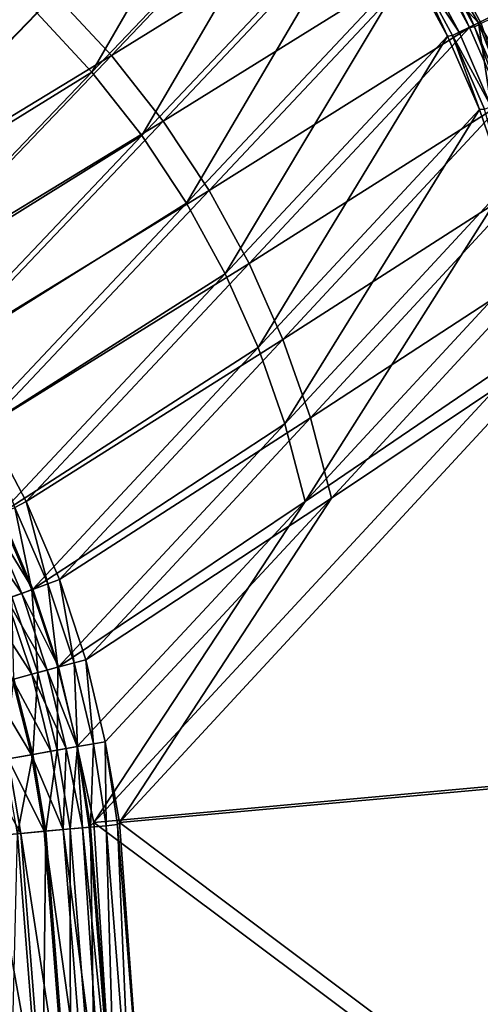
# Model space of a CAD drawing. Header units: metres. Extents: x 0 to 1200, y 0 to 700.
# Tile 48 of 51: x 1049 to 1097, y 462 to 564. Entities that reach past the tile are written whole.
import ezdxf

# ---------------------------------------------------------------- set-up
doc = ezdxf.new("R2010")
doc.units = ezdxf.units.M

msp = doc.modelspace()

# ---------------------------------------------------------------- linework, layer by layer
at = {"layer": 'None'}
for points in [[(1056.375732, 558.94812, -156.544449), (1074.008667, 589.388184, -7.801031), (1050.678223, 565.086182, -156.622437)], [(1079.644897, 583.356689, -7.808681), (1074.008667, 589.388184, -7.801031), (1056.375732, 558.94812, -156.544449)], [(1081.502441, 584.878967, -10.808367), (1058.423462, 560.647888, -158.376312), (1052.554443, 566.97113, -158.456665)], [(1081.502441, 584.878967, -10.808367), (1086.758057, 578.196899, -10.83075), (1058.423462, 560.647888, -158.376312)], [(1061.553223, 552.366516, -156.31163), (1079.644897, 583.356689, -7.808681), (1056.375732, 558.94812, -156.544449)], [(1084.747314, 576.870667, -7.830943), (1079.644897, 583.356689, -7.808681), (1061.553223, 552.366516, -156.31163)], [(1086.758057, 578.196899, -10.83075), (1063.75647, 553.867798, -158.136429), (1058.423462, 560.647888, -158.376312)], [(1086.758057, 578.196899, -10.83075), (1091.444702, 571.067017, -10.867885), (1063.75647, 553.867798, -158.136429)], [(1087.661865, 578.80835, -2.199858), (1096.448608, 564.056213, -2.228624), (1099.104126, 565.353027, -0.573609)], [(1096.448608, 564.056213, -2.228624), (1087.661865, 578.80835, -2.199858), (1090.455811, 570.467651, -4.741214)], [(1066.175537, 545.386658, -155.925674), (1084.747314, 576.870667, -7.830943), (1061.553223, 552.366516, -156.31163)], [(1089.296753, 569.951111, -7.868147), (1084.747314, 576.870667, -7.830943), (1066.175537, 545.386658, -155.925674)], [(1046.1875, 572.792542, -158.376312), (1052.554443, 566.97113, -158.456665), (1029.447632, 543.083435, -304.080109)], [(1091.444702, 571.067017, -10.867885), (1068.517578, 546.677307, -157.73877), (1063.75647, 553.867798, -158.136429)], [(1091.444702, 571.067017, -10.867885), (1095.505371, 563.575012, -10.91972), (1068.517578, 546.677307, -157.73877)], [(1095.505371, 563.575012, -10.91972), (1091.444702, 571.067017, -10.867885), (1091.949097, 571.186707, -9.253896)], [(1096.026001, 563.632629, -9.297109), (1091.949097, 571.186707, -9.253896), (1092.606079, 571.579407, -7.741082)], [(1096.026001, 563.632629, -9.297109), (1095.505371, 563.575012, -10.91972), (1091.949097, 571.186707, -9.253896)], [(1098.717529, 564.946533, -5.228558), (1096.710693, 563.966858, -7.775051), (1092.606079, 571.579407, -7.741082)], [(1092.606079, 571.579407, -7.741082), (1096.710693, 563.966858, -7.775051), (1096.026001, 563.632629, -9.297109)], [(1027.36853, 541.009949, -303.40863), (1050.678223, 565.086182, -156.622437), (1044.497192, 570.737183, -156.544449)], [(1070.207764, 538.05365, -155.388245), (1089.296753, 569.951111, -7.868147), (1066.175537, 545.386658, -155.925674)], [(1093.23938, 562.678955, -7.919918), (1089.296753, 569.951111, -7.868147), (1070.207764, 538.05365, -155.388245)], [(1089.296753, 569.951111, -7.868147), (1093.23938, 562.678955, -7.919918), (1089.798828, 570.07489, -6.254063)], [(1089.798828, 570.07489, -6.254063), (1094.442017, 563.076172, -4.775179), (1090.455811, 570.467651, -4.741214)], [(1089.798828, 570.07489, -6.254063), (1093.23938, 562.678955, -7.919918), (1093.757324, 562.741821, -6.29727)], [(1094.442017, 563.076172, -4.775179), (1089.798828, 570.07489, -6.254063), (1093.757324, 562.741821, -6.29727)], [(1090.455811, 570.467651, -4.741214), (1094.442017, 563.076172, -4.775179), (1096.448608, 564.056213, -2.228624)], [(1052.554443, 566.97113, -158.456665), (1058.423462, 560.647888, -158.376312), (1029.447632, 543.083435, -304.080109)], [(1056.375732, 558.94812, -156.544449), (1050.678223, 565.086182, -156.622437), (1027.36853, 541.009949, -303.40863)], [(1099.104126, 565.353027, -0.573609), (1096.448608, 564.056213, -2.228624), (1105.449097, 548.917236, -0.586084)], [(1096.448608, 564.056213, -2.228624), (1094.442017, 563.076172, -4.775179), (1097.777832, 555.385132, -4.818354)], [(1096.710693, 563.966858, -7.775051), (1099.439331, 555.772034, -9.351991), (1096.026001, 563.632629, -9.297109)], [(1096.448608, 564.056213, -2.228624), (1102.593018, 548.07489, -2.275584), (1105.449097, 548.917236, -0.586084)], [(1102.593018, 548.07489, -2.275584), (1096.448608, 564.056213, -2.228624), (1097.777832, 555.385132, -4.818354)], [(1095.505371, 563.575012, -10.91972), (1072.670654, 539.123108, -157.185059), (1068.517578, 546.677307, -157.73877)], [(1095.505371, 563.575012, -10.91972), (1098.932495, 555.735046, -10.985626), (1072.670654, 539.123108, -157.185059)], [(1097.777832, 555.385132, -4.818354), (1094.442017, 563.076172, -4.775179), (1093.757324, 562.741821, -6.29727)], [(1098.932495, 555.735046, -10.985626), (1095.505371, 563.575012, -10.91972), (1096.026001, 563.632629, -9.297109)], [(1099.439331, 555.772034, -9.351991), (1098.932495, 555.735046, -10.985626), (1096.026001, 563.632629, -9.297109)], [(1073.617432, 530.416321, -154.702072), (1093.23938, 562.678955, -7.919918), (1070.207764, 538.05365, -155.388245)], [(1096.566772, 555.06958, -7.985739), (1093.23938, 562.678955, -7.919918), (1073.617432, 530.416321, -154.702072)], [(1093.23938, 562.678955, -7.919918), (1096.566772, 555.06958, -7.985739), (1093.757324, 562.741821, -6.29727)], [(1093.757324, 562.741821, -6.29727), (1096.566772, 555.06958, -7.985739), (1097.071777, 555.111145, -6.352154)], [(1093.757324, 562.741821, -6.29727), (1097.071777, 555.111145, -6.352154), (1097.777832, 555.385132, -4.818354)], [(1029.447632, 543.083435, -304.080109), (1058.423462, 560.647888, -158.376312), (1035.365601, 536.623169, -304.029053)], [(1058.423462, 560.647888, -158.376312), (1063.75647, 553.867798, -158.136429), (1035.365601, 536.623169, -304.029053)], [(1033.137329, 534.711609, -303.35968), (1056.375732, 558.94812, -156.544449), (1027.36853, 541.009949, -303.40863)], [(1061.553223, 552.366516, -156.31163), (1056.375732, 558.94812, -156.544449), (1033.137329, 534.711609, -303.35968)], [(1098.932495, 555.735046, -10.985626), (1076.182495, 531.255432, -156.478088), (1072.670654, 539.123108, -157.185059)], [(1098.932495, 555.735046, -10.985626), (1101.692017, 547.616821, -11.06538), (1076.182495, 531.255432, -156.478088)], [(1076.383667, 522.537781, -153.873947), (1096.566772, 555.06958, -7.985739), (1073.617432, 530.416321, -154.702072)], [(1099.246338, 547.190002, -8.065555), (1096.566772, 555.06958, -7.985739), (1076.383667, 522.537781, -153.873947)], [(1096.566772, 555.06958, -7.985739), (1099.246338, 547.190002, -8.065555), (1097.071777, 555.111145, -6.352154)], [(1035.365601, 536.623169, -304.029053), (1063.75647, 553.867798, -158.136429), (1040.71875, 529.676636, -303.876068)], [(1063.75647, 553.867798, -158.136429), (1068.517578, 546.677307, -157.73877), (1040.71875, 529.676636, -303.876068)], [(1038.348145, 527.94928, -303.213318), (1061.553223, 552.366516, -156.31163), (1033.137329, 534.711609, -303.35968)], [(1066.175537, 545.386658, -155.925674), (1061.553223, 552.366516, -156.31163), (1038.348145, 527.94928, -303.213318)], [(1101.692017, 547.616821, -11.06538), (1079.03125, 523.139343, -155.624863), (1076.182495, 531.255432, -156.478088)], [(1101.692017, 547.616821, -11.06538), (1103.769043, 539.254639, -11.15874), (1079.03125, 523.139343, -155.624863)], [(1040.71875, 529.676636, -303.876068), (1068.517578, 546.677307, -157.73877), (1045.468384, 522.282715, -303.621155)], [(1068.517578, 546.677307, -157.73877), (1072.670654, 539.123108, -157.185059), (1045.468384, 522.282715, -303.621155)], [(1078.488037, 514.48468, -152.911697), (1099.246338, 547.190002, -8.065555), (1076.383667, 522.537781, -153.873947)], [(1078.488037, 514.48468, -152.911697), (1101.26355, 539.074219, -8.158834), (1099.246338, 547.190002, -8.065555)], [(1042.961792, 520.775757, -302.97113), (1066.175537, 545.386658, -155.925674), (1038.348145, 527.94928, -303.213318)], [(1070.207764, 538.05365, -155.388245), (1066.175537, 545.386658, -155.925674), (1042.961792, 520.775757, -302.97113)], [(1045.468384, 522.282715, -303.621155), (1072.670654, 539.123108, -157.185059), (1049.578979, 514.496643, -303.266144)], [(1072.670654, 539.123108, -157.185059), (1076.182495, 531.255432, -156.478088), (1049.578979, 514.496643, -303.266144)], [(1102.586182, 530.882019, -8.263506), (1101.26355, 539.074219, -8.158834), (1078.488037, 514.48468, -152.911697)], [(1103.769043, 539.254639, -11.15874), (1081.19812, 514.843445, -154.633453), (1079.03125, 523.139343, -155.624863)], [(1103.769043, 539.254639, -11.15874), (1105.130127, 530.814941, -11.263507), (1081.19812, 514.843445, -154.633453)], [(1046.944946, 513.246582, -302.635498), (1070.207764, 538.05365, -155.388245), (1042.961792, 520.775757, -302.97113)], [(1073.617432, 530.416321, -154.702072), (1070.207764, 538.05365, -155.388245), (1046.944946, 513.246582, -302.635498)], [(1049.578979, 514.496643, -303.266144), (1076.182495, 531.255432, -156.478088), (1053.019775, 506.399292, -302.815674)], [(1076.182495, 531.255432, -156.478088), (1079.03125, 523.139343, -155.624863), (1053.019775, 506.399292, -302.815674)], [(1050.27002, 505.419647, -302.208618), (1073.617432, 530.416321, -154.702072), (1046.944946, 513.246582, -302.635498)], [(1076.383667, 522.537781, -153.873947), (1073.617432, 530.416321, -154.702072), (1050.27002, 505.419647, -302.208618)], [(1107.369507, 485.882324, -8.263518), (1102.586182, 530.882019, -8.263506), (1056.579712, 481.260345, -297.49762)], [(1056.579712, 481.260345, -297.49762), (1102.586182, 530.882019, -8.263506), (1078.488037, 514.48468, -152.911697)], [(1105.130127, 530.814941, -11.263507), (1109.901855, 485.831055, -11.263518), (1059.242554, 481.228851, -299.750427)], [(1105.130127, 530.814941, -11.263507), (1059.242554, 481.228851, -299.750427), (1081.19812, 514.843445, -154.633453)], [(1053.019775, 506.399292, -302.815674), (1079.03125, 523.139343, -155.624863), (1055.759888, 498.073853, -302.274597)], [(1079.03125, 523.139343, -155.624863), (1081.19812, 514.843445, -154.633453), (1055.759888, 498.073853, -302.274597)], [(1045.468384, 522.282715, -303.621155), (1049.578979, 514.496643, -303.266144), (1048.402832, 513.878174, -308.425354)], [(1052.915527, 497.354736, -301.693787), (1076.383667, 522.537781, -153.873947), (1050.27002, 505.419647, -302.208618)], [(1078.488037, 514.48468, -152.911697), (1076.383667, 522.537781, -153.873947), (1052.915527, 497.354736, -301.693787)], [(1050.153076, 505.347351, -313.094788), (1046.786133, 513.128784, -313.467377), (1048.402832, 513.878174, -308.425354)], [(1048.402832, 513.878174, -308.425354), (1049.578979, 514.496643, -303.266144), (1051.80603, 505.94574, -308.014099)], [(1051.80603, 505.94574, -308.014099), (1050.153076, 505.347351, -313.094788), (1048.402832, 513.878174, -308.425354)], [(1049.578979, 514.496643, -303.266144), (1053.019775, 506.399292, -302.815674), (1051.80603, 505.94574, -308.014099)], [(1054.865112, 489.112946, -301.095428), (1078.488037, 514.48468, -152.911697), (1052.915527, 497.354736, -301.693787)], [(1056.579712, 481.260345, -297.49762), (1078.488037, 514.48468, -152.911697), (1054.865112, 489.112946, -301.095428)], [(1055.759888, 498.073853, -302.274597), (1081.19812, 514.843445, -154.633453), (1057.771851, 489.599487, -301.647766)], [(1081.19812, 514.843445, -154.633453), (1059.242554, 481.228851, -299.750427), (1057.771851, 489.599487, -301.647766)], [(1050.27002, 505.419647, -302.208618), (1046.944946, 513.246582, -302.635498), (1045.800293, 512.671448, -307.547943)], [(1050.153076, 505.347351, -313.094788), (1048.098755, 504.603577, -318.015808), (1046.786133, 513.128784, -313.467377)], [(1045.800293, 512.671448, -307.547943), (1044.26062, 511.957764, -312.349884), (1049.103271, 504.966553, -307.156281)], [(1044.26062, 511.957764, -312.349884), (1047.529053, 504.396667, -311.995026), (1049.103271, 504.966553, -307.156281)], [(1049.103271, 504.966553, -307.156281), (1050.27002, 505.419647, -302.208618), (1045.800293, 512.671448, -307.547943)], [(1052.856079, 497.324036, -312.645264), (1050.153076, 505.347351, -313.094788), (1051.80603, 505.94574, -308.014099)], [(1051.80603, 505.94574, -308.014099), (1053.019775, 506.399292, -302.815674), (1054.525879, 497.770721, -307.51828)], [(1054.525879, 497.770721, -307.51828), (1052.856079, 497.324036, -312.645264), (1051.80603, 505.94574, -308.014099)], [(1053.019775, 506.399292, -302.815674), (1055.759888, 498.073853, -302.274597), (1054.525879, 497.770721, -307.51828)], [(1049.103271, 504.966553, -307.156281), (1047.529053, 504.396667, -311.995026), (1051.74231, 497.02594, -306.684082)], [(1050.767456, 496.76532, -317.613922), (1048.098755, 504.603577, -318.015808), (1050.153076, 505.347351, -313.094788)], [(1052.915527, 497.354736, -301.693787), (1050.27002, 505.419647, -302.208618), (1049.103271, 504.966553, -307.156281)], [(1051.74231, 497.02594, -306.684082), (1052.915527, 497.354736, -301.693787), (1049.103271, 504.966553, -307.156281)], [(1052.856079, 497.324036, -312.645264), (1050.767456, 496.76532, -317.613922), (1050.153076, 505.347351, -313.094788)], [(1047.529053, 504.396667, -311.995026), (1045.572632, 503.688324, -316.681732), (1050.151978, 496.600494, -311.566925)], [(1050.151978, 496.600494, -311.566925), (1045.572632, 503.688324, -316.681732), (1048.16272, 496.06839, -316.298981)], [(1047.529053, 504.396667, -311.995026), (1050.151978, 496.600494, -311.566925), (1051.74231, 497.02594, -306.684082)], [(1050.767456, 496.76532, -317.613922), (1048.275146, 496.098602, -322.379791), (1048.098755, 504.603577, -318.015808)], [(1054.883301, 489.109375, -312.12204), (1052.856079, 497.324036, -312.645264), (1054.525879, 497.770721, -307.51828)], [(1054.525879, 497.770721, -307.51828), (1055.759888, 498.073853, -302.274597), (1056.550781, 489.406464, -306.941528)], [(1056.550781, 489.406464, -306.941528), (1054.883301, 489.109375, -312.12204), (1054.525879, 497.770721, -307.51828)], [(1055.759888, 498.073853, -302.274597), (1057.771851, 489.599487, -301.647766), (1056.550781, 489.406464, -306.941528)], [(1052.117798, 488.618408, -311.068604), (1050.151978, 496.600494, -311.566925), (1048.16272, 496.06839, -316.298981)], [(1050.260132, 488.287018, -321.967438), (1048.275146, 496.098602, -322.379791), (1050.767456, 496.76532, -317.613922)], [(1051.74231, 497.02594, -306.684082), (1050.151978, 496.600494, -311.566925), (1053.705933, 488.901337, -306.134796)], [(1050.151978, 496.600494, -311.566925), (1052.117798, 488.618408, -311.068604), (1053.705933, 488.901337, -306.134796)], [(1052.78125, 488.735321, -317.145905), (1050.260132, 488.287018, -321.967438), (1050.767456, 496.76532, -317.613922)], [(1052.78125, 488.735321, -317.145905), (1050.767456, 496.76532, -317.613922), (1052.856079, 497.324036, -312.645264)], [(1054.865112, 489.112946, -301.095428), (1052.915527, 497.354736, -301.693787), (1051.74231, 497.02594, -306.684082)], [(1053.705933, 488.901337, -306.134796), (1054.865112, 489.112946, -301.095428), (1051.74231, 497.02594, -306.684082)], [(1054.883301, 489.109375, -312.12204), (1052.78125, 488.735321, -317.145905), (1052.856079, 497.324036, -312.645264)], [(1050.115967, 488.262146, -315.85321), (1048.16272, 496.06839, -316.298981), (1045.789185, 495.433441, -320.837891)], [(1050.260132, 488.287018, -321.967438), (1047.336914, 487.767548, -326.543762), (1048.275146, 496.098602, -322.379791)], [(1052.117798, 488.618408, -311.068604), (1048.16272, 496.06839, -316.298981), (1050.115967, 488.262146, -315.85321)], [(1045.789185, 495.433441, -320.837891), (1047.714844, 487.835205, -320.44516), (1050.115967, 488.262146, -315.85321)], [(1056.219971, 480.766357, -311.547272), (1054.883301, 489.109375, -312.12204), (1056.550781, 489.406464, -306.941528)], [(1057.865845, 480.91571, -306.305603), (1056.219971, 480.766357, -311.547272), (1056.550781, 489.406464, -306.941528)], [(1056.550781, 489.406464, -306.941528), (1057.771851, 489.599487, -301.647766), (1057.865845, 480.91571, -306.305603)], [(1057.771851, 489.599487, -301.647766), (1059.050537, 481.023193, -300.93985), (1057.865845, 480.91571, -306.305603)], [(1057.771851, 489.599487, -301.647766), (1059.242554, 481.228851, -299.750427), (1059.050537, 481.023193, -300.93985)], [(1053.417969, 480.512146, -310.505829), (1052.117798, 488.618408, -311.068604), (1050.115967, 488.262146, -315.85321)], [(1051.5979, 480.346985, -321.5), (1050.260132, 488.287018, -321.967438), (1052.78125, 488.735321, -317.145905)], [(1054.125366, 480.576324, -316.624939), (1051.5979, 480.346985, -321.5), (1052.78125, 488.735321, -317.145905)], [(1053.705933, 488.901337, -306.134796), (1052.117798, 488.618408, -311.068604), (1053.417969, 480.512146, -310.505829)], [(1054.125366, 480.576324, -316.624939), (1052.78125, 488.735321, -317.145905), (1054.883301, 489.109375, -312.12204)], [(1055.395264, 480.691528, -303.879761), (1053.705933, 488.901337, -306.134796), (1053.417969, 480.512146, -310.505829)], [(1054.865112, 489.112946, -301.095428), (1053.705933, 488.901337, -306.134796), (1055.395264, 480.691528, -303.879761)], [(1056.219971, 480.766357, -311.547272), (1054.125366, 480.576324, -316.624939), (1054.883301, 489.109375, -312.12204)], [(1056.108276, 480.756226, -300.418884), (1054.865112, 489.112946, -301.095428), (1055.395264, 480.691528, -303.879761)], [(1056.108276, 480.756226, -300.418884), (1056.579712, 481.260345, -297.49762), (1054.865112, 489.112946, -301.095428)], [(1044.930908, 487.340454, -324.803558), (1049.010498, 480.112213, -320), (1047.714844, 487.835205, -320.44516)], [(1048.656982, 480.080139, -326.135315), (1047.336914, 487.767548, -326.543762), (1050.260132, 488.287018, -321.967438)], [(1047.714844, 487.835205, -320.44516), (1051.421021, 480.330933, -315.349487), (1050.115967, 488.262146, -315.85321)], [(1047.714844, 487.835205, -320.44516), (1049.010498, 480.112213, -320), (1051.421021, 480.330933, -315.349487)], [(1051.5979, 480.346985, -321.5), (1048.656982, 480.080139, -326.135315), (1050.260132, 488.287018, -321.967438)], [(1050.115967, 488.262146, -315.85321), (1051.421021, 480.330933, -315.349487), (1053.417969, 480.512146, -310.505829)], [(1045.750366, 479.816437, -325.063934), (1049.010498, 480.112213, -320), (1044.930908, 487.340454, -324.803558)], [(1107.369507, 485.882324, -8.263518), (1056.579712, 481.260345, -297.49762), (1110.796021, 440.691742, -8.263518)], [(1109.901855, 485.831055, -11.263518), (1113.320068, 440.657104, -11.263518), (1059.242554, 481.228851, -299.750427)], [(1056.579712, 481.260345, -297.49762), (1056.108276, 480.756226, -300.418884), (1058.697144, 448.125763, -300.418884)], [(1056.579712, 481.260345, -297.49762), (1058.697144, 448.125763, -300.418884), (1110.796021, 440.691742, -8.263518)], [(1059.050537, 481.023193, -300.93985), (1059.242554, 481.228851, -299.750427), (1061.644775, 448.326111, -300.93985)], [(1059.242554, 481.228851, -299.750427), (1113.320068, 440.657104, -11.263518), (1061.644775, 448.326111, -300.93985)], [(1051.22998, 447.61911, -326.138702), (1048.656982, 480.080139, -326.135315), (1051.5979, 480.346985, -321.5)], [(1051.421021, 480.330933, -315.349487), (1049.010498, 480.112213, -320), (1053.998413, 447.807281, -315.348053)], [(1054.178589, 447.81955, -321.5), (1051.22998, 447.61911, -326.138702), (1051.5979, 480.346985, -321.5)], [(1053.417969, 480.512146, -310.505829), (1051.421021, 480.330933, -315.349487), (1055.997192, 447.943146, -310.504089)], [(1051.421021, 480.330933, -315.349487), (1053.998413, 447.807281, -315.348053), (1055.997192, 447.943146, -310.504089)], [(1054.178589, 447.81955, -321.5), (1051.5979, 480.346985, -321.5), (1054.125366, 480.576324, -316.624939)], [(1055.395264, 480.691528, -303.879761), (1053.417969, 480.512146, -310.505829), (1057.568359, 448.049927, -305.512787)], [(1053.417969, 480.512146, -310.505829), (1055.997192, 447.943146, -310.504089), (1057.568359, 448.049927, -305.512787)], [(1056.71106, 447.991669, -316.615479), (1054.125366, 480.576324, -316.624939), (1056.219971, 480.766357, -311.547272)], [(1056.71106, 447.991669, -316.615479), (1054.178589, 447.81955, -321.5), (1054.125366, 480.576324, -316.624939)], [(1058.697144, 448.125763, -300.418884), (1056.108276, 480.756226, -300.418884), (1055.395264, 480.691528, -303.879761)], [(1057.568359, 448.049927, -305.512787), (1058.697144, 448.125763, -300.418884), (1055.395264, 480.691528, -303.879761)], [(1058.809937, 448.134308, -311.529297), (1056.219971, 480.766357, -311.547272), (1057.865845, 480.91571, -306.305603)], [(1058.809937, 448.134308, -311.529297), (1056.71106, 447.991669, -316.615479), (1056.219971, 480.766357, -311.547272)], [(1057.865845, 480.91571, -306.305603), (1059.050537, 481.023193, -300.93985), (1060.459595, 448.24646, -306.288422)], [(1060.459595, 448.24646, -306.288422), (1058.809937, 448.134308, -311.529297), (1057.865845, 480.91571, -306.305603)], [(1059.050537, 481.023193, -300.93985), (1061.644775, 448.326111, -300.93985), (1060.459595, 448.24646, -306.288422)], [(1049.010498, 480.112213, -320), (1045.750366, 479.816437, -325.063934), (1051.586548, 447.643372, -320)], [(1045.750366, 479.816437, -325.063934), (1048.77832, 447.452484, -324.417816), (1051.586548, 447.643372, -320)], [(1051.22998, 447.61911, -326.138702), (1047.890381, 447.39212, -330.498596), (1048.656982, 480.080139, -326.135315)], [(1049.010498, 480.112213, -320), (1051.586548, 447.643372, -320), (1053.998413, 447.807281, -315.348053)]]:
    msp.add_3dface(points, dxfattribs=at)

doc.saveas('drawing.dxf')
